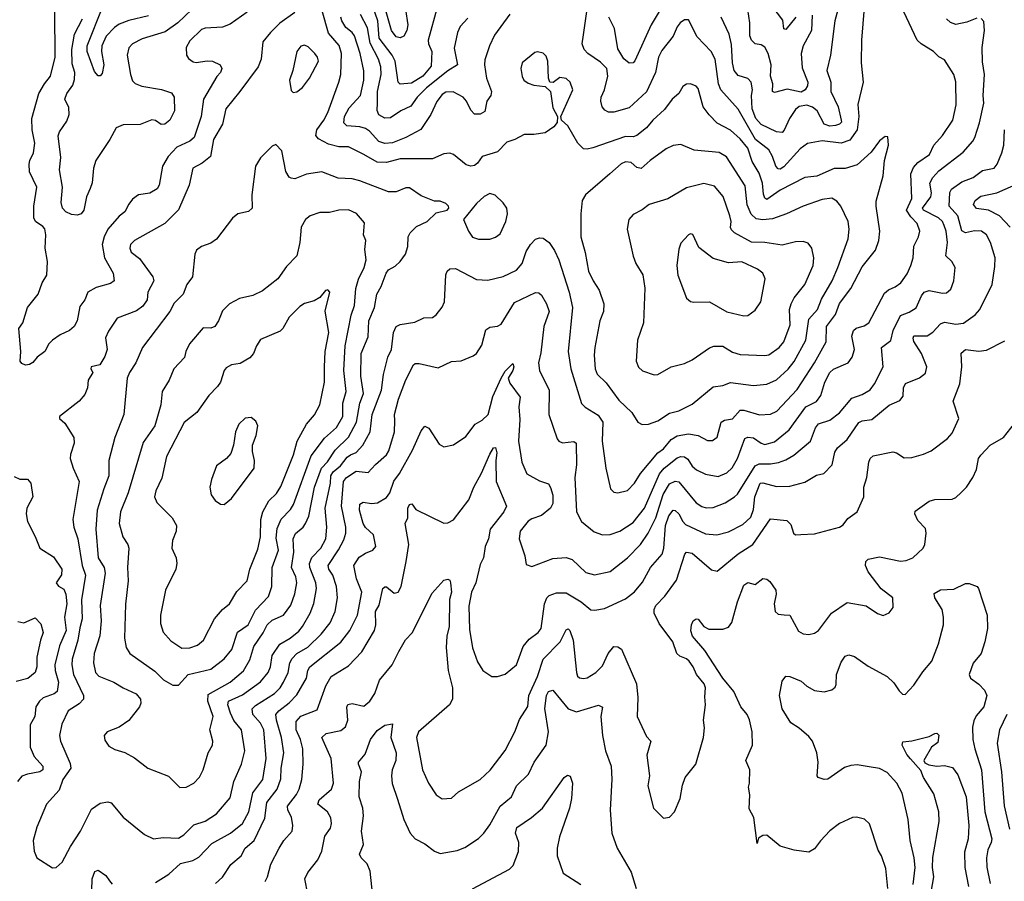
# Model space of a CAD drawing. Extents: x 1839239 to 1929705, y 762242 to 910352.
# Tile 78 of 256: x 1876074 to 1881228, y 795942 to 800451. Entities that reach past the tile are written whole.
import ezdxf

# ---------------------------------------------------------------- set-up
doc = ezdxf.new("R2010")
doc.units = 0

msp = doc.modelspace()

# ---------------------------------------------------------------- linework, layer by layer
at = {"layer": '0CON10XD'}
for points in [[(1878258.9, 800515), (1878212.5, 800345), (1878214.6, 800325), (1878231.8, 800285), (1878228, 800208), (1878184.8, 800155), (1878125, 800119.1), (1878065, 800114.4), (1878055, 800124), (1878039.8, 800235), (1878024.3, 800265), (1877956.5, 800355), (1877948.2, 800445), (1877918.9, 800531.1)], [(1877265, 800490.2), (1877175, 800427.5), (1877135, 800412.9), (1877045, 800407.5), (1877025, 800400.8), (1876965, 800341.2), (1876946.1, 800305), (1876946.4, 800265), (1876958.2, 800248.2), (1876981.6, 800231.6), (1876997.6, 800227.6), (1877055, 800235.9), (1877083.4, 800233.4), (1877124.3, 800215), (1877132.7, 800195), (1877125.4, 800175), (1877106.8, 800153.2), (1877036.9, 800035), (1877024, 799945), (1876987.5, 799835), (1876964.4, 799815.6), (1876896.1, 799783.9), (1876851.3, 799735), (1876822, 799685), (1876804.4, 799585), (1876793.7, 799566.3), (1876755, 799543.3), (1876696.1, 799533.9), (1876665, 799511.2), (1876644.5, 799485.5), (1876625, 799446), (1876595, 799422.5), (1876534.7, 799355.3), (1876515.4, 799315), (1876505.7, 799275), (1876517.6, 799205), (1876563.5, 799125), (1876568.6, 799085), (1876550, 799070), (1876475, 799050), (1876431.2, 799025), (1876415.8, 798985), (1876388.8, 798951.2), (1876375.5, 798875), (1876358.6, 798845), (1876335, 798824.4), (1876285, 798801.4), (1876245, 798774.3), (1876227.1, 798755), (1876205.5, 798714.5), (1876166, 798685), (1876143, 798657), (1876125, 798646), (1876105, 798644.2), (1876085, 798652.5), (1876076, 798665), (1876080, 798715), (1876070, 798835), (1876090, 798865), (1876114.7, 798945.3), (1876170.8, 799015), (1876190.9, 799075), (1876216.1, 799115), (1876220.3, 799185), (1876206.6, 799255), (1876210.9, 799325), (1876205, 799356), (1876195, 799369.4), (1876156.9, 799395), (1876147.7, 799415), (1876148.6, 799475), (1876163.1, 799575), (1876126.1, 799655), (1876123.1, 799695), (1876126.4, 799715), (1876146.7, 799755), (1876153.6, 799805), (1876138.6, 799875), (1876138.4, 799935), (1876175, 800064.2), (1876203.8, 800115), (1876235.5, 800155), (1876259.1, 800255), (1876257.1, 800495)], [(1877515, 800489.2), (1877435, 800432.7), (1877387.1, 800385), (1877347.5, 800335), (1877337.5, 800245), (1877321.9, 800205), (1877226.5, 800075), (1877153.8, 799985), (1877135.8, 799904.2), (1877088.6, 799825), (1877072.5, 799735), (1877028.9, 799701.1), (1876980.8, 799675), (1876960.7, 799585), (1876905, 799455.6), (1876834.3, 799385), (1876675, 799295.5), (1876654.7, 799275.3), (1876650.4, 799255), (1876656.9, 799235), (1876701.9, 799201.9), (1876771.5, 799105), (1876775.5, 799085), (1876744.6, 799025), (1876740.9, 798985), (1876718.5, 798951.5), (1876685, 798927.3), (1876585, 798890), (1876538.3, 798821.7), (1876523.9, 798786.1), (1876531.9, 798725), (1876520.5, 798689.5), (1876494.1, 798645.9), (1876447.5, 798635), (1876445.7, 798625), (1876457.1, 798605), (1876432.9, 798565), (1876429.4, 798525), (1876415, 798490), (1876386.2, 798455), (1876282.5, 798375), (1876282.5, 798365), (1876310.5, 798340.5), (1876357.5, 798265), (1876360, 798235), (1876339.4, 798175), (1876338.9, 798155), (1876353.1, 798105), (1876385.5, 798035), (1876352.5, 797835), (1876358, 797795), (1876378.4, 797735), (1876400.2, 797595), (1876417.8, 797545), (1876397.4, 797415), (1876401.2, 797315), (1876389.3, 797269.3), (1876378.5, 797205), (1876348.8, 797105), (1876346.3, 797075), (1876355.2, 797025.2), (1876407.9, 796915), (1876408.2, 796895), (1876385, 796871.2), (1876327.5, 796835), (1876294.7, 796765.3), (1876282.3, 796705), (1876286.8, 796675), (1876338.1, 796558.1), (1876341.5, 796535), (1876300, 796475), (1876280.4, 796419.6), (1876215, 796346.2), (1876164.5, 796225), (1876144.3, 796155), (1876149.7, 796099.7), (1876163.8, 796065), (1876245, 796013.3)], [(1876245, 796013.3), (1876265, 796013.8), (1876297, 796043), (1876339.2, 796125), (1876391.9, 796205), (1876449.9, 796320.1), (1876495, 796351.5), (1876535, 796358.1), (1876552.2, 796352.2), (1876615, 796278), (1876727, 796187), (1876774.2, 796164.2), (1876825, 796171.1), (1876905, 796168.5), (1876934, 796186), (1876985, 796237.5), (1877045, 796257.1), (1877104.5, 796295), (1877175, 796378.8), (1877195.4, 796464.6), (1877234.4, 796555), (1877252.5, 796625), (1877234.7, 796735), (1877194.4, 796784.4), (1877177.3, 796822.7), (1877163.2, 796865), (1877167.1, 796885), (1877241.2, 796918.8), (1877334.4, 796985.6), (1877375.3, 797035), (1877387.5, 797065), (1877396.4, 797123.6), (1877435, 797183.6), (1877490.4, 797215), (1877535, 797252), (1877554.8, 797275.2), (1877594.1, 797345), (1877613.8, 797396.2), (1877628.1, 797475), (1877624.2, 797505), (1877592.3, 797585), (1877591.6, 797605), (1877602.9, 797637.1), (1877651.2, 797685), (1877676.1, 797735), (1877681.9, 797795), (1877672.5, 797895), (1877700.5, 798025), (1877702.3, 798065), (1877714.3, 798085), (1877753.7, 798116.3), (1877788, 798162), (1877806, 798174), (1877835, 798186), (1877870.9, 798225), (1877909.4, 798295), (1877920, 798385), (1877967.6, 798512.4), (1877977.9, 798595), (1878001.5, 798685), (1878021.2, 798725), (1878030, 798815), (1878044.7, 798845.3), (1878065, 798856.4), (1878142.2, 798867.8), (1878189.7, 798890.3), (1878235, 798892.5), (1878255, 798906), (1878285, 798946), (1878298.2, 798975), (1878304.5, 799115.5), (1878312, 799135), (1878325, 799148), (1878355, 799150), (1878465, 799092.2), (1878525, 799088.1), (1878605, 799107.3), (1878675, 799141.1), (1878703.6, 799175), (1878725, 799237.5), (1878747.3, 799275), (1878775, 799303.1), (1878795, 799310), (1878815, 799308.6), (1878845, 799285.8), (1878873.4, 799243.4), (1878895.9, 799195), (1878950, 799025), (1878967.5, 798945), (1878944.6, 798715), (1878958.7, 798625), (1879015, 798442.9), (1879033.6, 798423.6), (1879102, 798382), (1879126.7, 798345), (1879122.7, 798245), (1879142.5, 798105), (1879167, 797997), (1879185, 797978.6), (1879205, 797974.4), (1879255, 797988.2), (1879292.1, 798025), (1879323.6, 798076.4), (1879415, 798184.6), (1879445, 798205.9), (1879485, 798254.6), (1879515, 798272.8), (1879575, 798284.7), (1879625, 798275.4), (1879675, 798249.5), (1879700.5, 798249.5), (1879725, 798266), (1879746.7, 798345), (1879763.8, 798355), (1879805, 798363.1), (1879845, 798407.1), (1879865, 798408.2), (1879946.9, 798383.1), (1880005, 798386.2), (1880037.9, 798402.1), (1880143.5, 798516.5), (1880235.2, 798654.8), (1880295.8, 798765), (1880297.8, 798845), (1880345, 798907.9), (1880365, 798965.6), (1880425, 799044.3), (1880485, 799157.5), (1880554.5, 799245), (1880570.8, 799295), (1880576.9, 799345), (1880556.7, 799475), (1880557.7, 799502.3), (1880594.2, 799635), (1880600.8, 799715), (1880622.5, 799795), (1880618.3, 799838.3), (1880605, 799840), (1880575, 799816.7), (1880531.7, 799758.3), (1880457.6, 799692.4), (1880395, 799671.8), (1880338, 799672), (1880247.2, 799632.8), (1880185, 799624.7), (1880055, 799558.6), (1879985, 799510), (1879975, 799518.1), (1879967.5, 799537.5), (1879963.4, 799595), (1879945, 799648.6), (1879909, 799709), (1879885, 799778.2), (1879845, 799828), (1879795, 799872.9), (1879725, 799910), (1879682.8, 799952.8), (1879651.8, 799995), (1879625, 800091.2), (1879615, 800103.8), (1879585, 800116.2), (1879565, 800114), (1879545, 800102.5), (1879524.2, 800065), (1879489.4, 800035), (1879448.9, 799981.1), (1879387.8, 799925), (1879354.5, 799885), (1879304.4, 799845.6), (1879285, 799837.9), (1879245, 799840.4), (1879075, 799780), (1879045, 799773.1), (1879025, 799775.7), (1878995, 799805.8), (1878943.3, 799895), (1878910, 799925), (1878907.5, 799945), (1878968.9, 800085), (1878955, 800123.8), (1878935, 800143.8), (1878901.7, 800148.3), (1878867, 800123), (1878850, 800125), (1878842.5, 800145), (1878838.8, 800235), (1878830.7, 800260.7), (1878815, 800276.7), (1878785, 800283.8), (1878770.9, 800279.1), (1878704.1, 800225.9), (1878696.7, 800195), (1878703.9, 800153.9), (1878713.3, 800135), (1878735, 800118.8), (1878765, 800108.8), (1878825, 800102.5), (1878852.5, 800075), (1878865, 799990), (1878890, 799945), (1878887, 799913), (1878869.5, 799890.5), (1878825, 799858.8), (1878765, 799850), (1878715, 799851.2), (1878665.5, 799824.5), (1878625, 799810.6), (1878575, 799760), (1878495, 799735.6), (1878470.4, 799699.6), (1878455, 799688.1), (1878435, 799684.4), (1878410.9, 799690.9), (1878345.4, 799745.4), (1878325, 799753.3), (1878295, 799749.4), (1878235, 799723.8), (1878065, 799723.4), (1877995, 799703.4), (1877945, 799705.3), (1877875, 799745.4), (1877795, 799785.5), (1877743.8, 799786.2), (1877690.5, 799800.5), (1877637.8, 799827.8), (1877624.5, 799845), (1877628.9, 799875), (1877666.2, 799925), (1877687, 799965), (1877744.7, 800125), (1877755.3, 800165), (1877759.3, 800275), (1877746.2, 800316.2), (1877691.4, 800381.4), (1877656.8, 800496.8)], [(1876975, 800503.8), (1876901.9, 800435), (1876835, 800387.3), (1876715, 800350.4), (1876664.7, 800325.3), (1876645.5, 800304.5), (1876636.5, 800265), (1876654, 800164), (1876665, 800131.4), (1876678.2, 800118.2), (1876713.5, 800103.5), (1876816.7, 800086.7), (1876868.2, 800068.2), (1876882.5, 800045), (1876884.4, 799975), (1876860, 799925), (1876834.3, 799904.3), (1876815, 799902.5), (1876785, 799924.3), (1876765, 799926.7), (1876705, 799902.5), (1876615, 799901.6), (1876579.1, 799885), (1876545.9, 799824.1), (1876472.1, 799715), (1876460, 799675), (1876453.1, 799596.9), (1876442.3, 799567.7), (1876423.6, 799525), (1876409.6, 799455), (1876395, 799435.5), (1876375, 799428.6), (1876345, 799431.8), (1876315.8, 799445.8), (1876298.8, 799465), (1876290.4, 799495), (1876298.4, 799575), (1876281.8, 799665), (1876289.1, 799730.9), (1876276.2, 799843.8), (1876282.5, 799865), (1876320.2, 799919.7), (1876332.8, 799955), (1876331.9, 799991.9), (1876310, 800035), (1876320, 800065), (1876351.9, 800108.1), (1876361, 800139), (1876363.3, 800175), (1876349.5, 800219.5), (1876346.5, 800295), (1876361.1, 800375), (1876402.1, 800455)], [(1876748.9, 800471.1), (1876645, 800446.7), (1876595, 800427.4), (1876570.3, 800409.7), (1876527.5, 800365), (1876504.8, 800315), (1876502.6, 800285), (1876515.3, 800215), (1876505, 800170), (1876495, 800157.5), (1876485, 800157.5), (1876465, 800180), (1876428, 800285), (1876427.7, 800315), (1876509.8, 800520.2)], [(1876785, 795936.5), (1876855, 795980), (1876915.6, 796035), (1876979.6, 796050.4), (1877011.5, 796068.5), (1877079.3, 796140.8), (1877177.5, 796195), (1877241.2, 796245), (1877273.9, 796305), (1877294.4, 796405), (1877347.1, 796475), (1877364, 796585), (1877351.5, 796735), (1877335, 796770.4), (1877295.2, 796815), (1877291.1, 796845), (1877308.1, 796861.9), (1877408, 796925), (1877437.8, 796955), (1877455.8, 796984.2), (1877480, 797035), (1877487.9, 797085), (1877501.2, 797108.8), (1877525, 797133.6), (1877582.2, 797167.8), (1877652.3, 797235), (1877700, 797295), (1877725.2, 797354.8), (1877737.6, 797425), (1877732.3, 797485), (1877712.4, 797545), (1877692.3, 797575), (1877688.8, 797595), (1877743.4, 797676.6), (1877771, 797729), (1877781.9, 797765), (1877781.3, 797795), (1877757.9, 797905), (1877768.3, 798035), (1877785, 798054.8), (1877835, 798089.4), (1877897.9, 798082.1), (1877935.9, 798124.1), (1877995, 798173.6), (1878006.6, 798195), (1878035.8, 798295), (1878037.7, 798352.3), (1878036.6, 798385), (1878056.9, 798465), (1878095, 798566.9), (1878135.6, 798645), (1878145, 798651.8), (1878165, 798652), (1878265, 798629.4), (1878335, 798661.9), (1878385, 798665.6), (1878448.3, 798691.7), (1878465.6, 798704.4), (1878492.4, 798747.6), (1878515, 798827.5), (1878535, 798841.4), (1878575, 798846.9), (1878595, 798857.1), (1878665, 798970.6), (1878775, 799024.2), (1878791.7, 799021.7), (1878805, 799010), (1878831.8, 798965), (1878845.4, 798925), (1878817.5, 798845), (1878802.6, 798707.4), (1878789.6, 798655), (1878794.6, 798615), (1878845, 798512.5), (1878844.3, 798385), (1878887.6, 798257.6), (1878896.2, 798245), (1878915, 798236.9), (1878974.4, 798244.4), (1878986.5, 798235), (1878988, 798122), (1878979.3, 798055), (1878988.9, 797875), (1879014.2, 797825), (1879081.7, 797771.7), (1879125, 797755.6), (1879165, 797757.8), (1879215, 797775.4), (1879285, 797820.4), (1879344.3, 797895), (1879423.1, 798075), (1879447.1, 798105), (1879515, 798159.2), (1879535, 798165.3), (1879555, 798163.2), (1879571.7, 798151.7), (1879595, 798114.5), (1879616.9, 798095), (1879665, 798072.5), (1879730.9, 798060.9), (1879775, 798079.5), (1879804.1, 798105.9), (1879832.5, 798155), (1879870, 798260), (1879885, 798266.6), (1879915, 798263.1), (1879955, 798235.4), (1879975, 798228.7), (1880025, 798242.2), (1880101.8, 798305), (1880189.3, 798425), (1880245, 798453.5), (1880268.6, 798485), (1880288.4, 798555), (1880315, 798604.5), (1880335, 798623.1), (1880410.8, 798655), (1880432.2, 798685), (1880444.5, 798725), (1880429.6, 798795), (1880438.2, 798825), (1880452.4, 798837.6), (1880495, 798848.4), (1880518.5, 798865), (1880600.5, 799019.5), (1880622, 799038), (1880657.6, 799052.4), (1880687.1, 799075), (1880719.1, 799120.9), (1880738.8, 799165), (1880750.9, 799205), (1880753.9, 799266.1), (1880780, 799315), (1880786.2, 799345), (1880772.1, 799385), (1880738.8, 799418.8), (1880716.4, 799455), (1880743.6, 799515), (1880738.6, 799645), (1880753, 799677), (1880775.3, 799704.7), (1880837.3, 799745), (1880860, 799795), (1880905.3, 799844.7), (1880958.8, 799925), (1880976.9, 800005), (1880975.4, 800125.4), (1880965, 800163.8), (1880915, 800240.8), (1880885, 800256.4), (1880858.5, 800285), (1880792.9, 800325), (1880772.2, 800345), (1880703.1, 800493.1)], [(1878419.9, 800460.1), (1878379.1, 800415), (1878366.6, 800385), (1878348.3, 800301.7), (1878365.3, 800214.7), (1878315, 800184.3), (1878204.3, 800095), (1878154.5, 800045.5), (1878121.4, 799998.6), (1878070, 799975), (1878015, 799938.2), (1877985, 799936.5), (1877954.1, 799954.1), (1877946.1, 799976.1), (1877946.8, 800016.8), (1877947.7, 800075), (1877967, 800165), (1877964.4, 800205), (1877952.9, 800245), (1877909, 800329), (1877895, 800409.5), (1877857.8, 800477.8)], [(1878639.9, 800480.1), (1878560.2, 800369.8), (1878532.9, 800315), (1878508.9, 800241.1), (1878507.1, 800215), (1878517.3, 800145), (1878544.5, 800075), (1878540.6, 800055), (1878519.1, 800025), (1878509.3, 799970.7), (1878485, 799956.7), (1878455, 799956.9), (1878435, 799978.1), (1878412.3, 800025), (1878395, 800045.5), (1878344, 800074), (1878305, 800072.7), (1878285, 800060.4), (1878256.9, 800023.1), (1878226.7, 799955), (1878173.4, 799876.6), (1878095, 799834.1), (1878025, 799806.6), (1877985, 799803.8), (1877953.9, 799813.9)], [(1878094.4, 800505), (1878105.7, 800424.3), (1878100, 800395), (1878085, 800364.3), (1878065, 800356.5), (1878045, 800361.8), (1878020.3, 800395), (1877989.7, 800505)], [(1880493.9, 800515), (1880480.9, 800345), (1880479.5, 800225), (1880488.8, 800125), (1880461.9, 800008.1), (1880467.7, 799945), (1880458.4, 799875), (1880419.7, 799820.3), (1880375, 799805.9), (1880275, 799816.7), (1880197.4, 799802.6), (1880160, 799775), (1880075, 799680.7), (1880055, 799669.4), (1880045, 799671.6), (1880033, 799685), (1880015.2, 799735), (1879995, 799769.6), (1879926.7, 799825), (1879835, 799982.3), (1879744.1, 800084.1), (1879732.7, 800115), (1879715.3, 800245), (1879693.9, 800285), (1879620.9, 800360.9), (1879575, 800451.4), (1879555, 800451.1), (1879530.8, 800435), (1879515, 800413.8), (1879494.5, 800365), (1879435, 800290), (1879417.8, 800255), (1879401.9, 800175), (1879355, 800073.8), (1879265, 799989.4), (1879185, 799966.5), (1879157.2, 799967.2), (1879137.6, 799977.6), (1879123.3, 799995), (1879116.4, 800025), (1879117.7, 800045), (1879135.7, 800084.3), (1879153.4, 800155), (1879147.8, 800195), (1879115, 800229.2), (1879048.1, 800275), (1879028.5, 800295), (1879017.9, 800325), (1879025, 800372.5), (1879043.6, 800495)], [(1879421.7, 800495), (1879380.2, 800425), (1879295, 800236), (1879285, 800225.8), (1879265, 800224.2), (1879237.2, 800247.2), (1879205, 800298.8), (1879188.2, 800405), (1879157.5, 800465)], [(1880356.8, 800503.2), (1880341.8, 800445), (1880319.2, 800265), (1880299.6, 800185), (1880320.8, 800125), (1880319.7, 800075), (1880358.9, 799995), (1880374.4, 799925), (1880375.4, 799915), (1880365.8, 799905), (1880345, 799897.9), (1880315, 799894.1), (1880285, 799903.8), (1880248.2, 799975), (1880225, 799993.1), (1880195, 800003.5), (1880155, 799997.1), (1880135, 799981.8), (1880103.3, 799935), (1880076.4, 799873.6), (1880065, 799860.5), (1880035, 799864.2), (1879955, 799902.9), (1879927.6, 799935), (1879907.9, 799985), (1879905.8, 800055), (1879910.8, 800085), (1879903.7, 800123.7), (1879885, 800143.6), (1879835, 800160), (1879814.7, 800184.7), (1879804.8, 800225), (1879800.7, 800320.7), (1879788, 800375), (1879745.3, 800465.3)], [(1880222.1, 800475), (1880218.8, 800395), (1880176, 800315), (1880164.6, 800275), (1880169.9, 800199.9), (1880199.7, 800125), (1880197.9, 800105), (1880186, 800084), (1880165, 800072.2), (1880092, 800088), (1880025, 800070), (1880015.6, 800075.6), (1880015.9, 800115), (1880005.2, 800155.3), (1880007.7, 800215), (1879992.5, 800275), (1879975, 800308.1), (1879955, 800320), (1879925, 800325.6), (1879904.2, 800344.2), (1879896.6, 800366.6), (1879896.5, 800435), (1879885.4, 800505)], [(1880136.3, 800465), (1880085, 800399.2), (1880075, 800403.3), (1880068.3, 800448.3), (1880012.4, 800522.4)], [(1877953.9, 799813.9), (1877905, 799867.8), (1877885, 799881.8), (1877855, 799890.8), (1877786, 799896), (1877771.7, 799911.7), (1877774.3, 799945), (1877799.2, 799990.8), (1877858.8, 800055), (1877875.3, 800135.3), (1877875.8, 800184.2), (1877857, 800275), (1877826.6, 800366.6), (1877815, 800383.4), (1877780.5, 800410.5), (1877761.1, 800445), (1877755.2, 800465.2)], [(1878865, 797962.5), (1878865, 797920), (1878853.3, 797895), (1878805, 797856), (1878755, 797840), (1878735, 797827.5), (1878693.1, 797775), (1878688.1, 797735), (1878718, 797645), (1878725, 797600), (1878755, 797590), (1878865, 797631.1), (1878935, 797636.2), (1878965.8, 797625.8), (1879038.1, 797558.1), (1879083.4, 797546.6), (1879165, 797563.5), (1879255.5, 797635), (1879324.4, 797705.6), (1879364.2, 797765), (1879403.3, 797845), (1879443.2, 797966.8), (1879475, 798022.2), (1879505, 798036.9), (1879525, 798033.5), (1879615, 797923.6), (1879644.2, 797904.2), (1879666.9, 797896.9), (1879705, 797898.5), (1879766.6, 797923.4), (1879815.2, 797954.8), (1879831, 797969), (1879925, 798117.1), (1879945, 798126.6), (1880005, 798127.1), (1880045.7, 798134.3), (1880085, 798147.3), (1880127.4, 798172.6), (1880214.3, 798245.7), (1880240.8, 798315), (1880255, 798335.5), (1880315, 798355.5), (1880365, 798394.5), (1880430, 798470), (1880485, 798489.6), (1880525.8, 798514.2), (1880549.2, 798545), (1880594, 798635), (1880585.5, 798735), (1880635, 798773.1), (1880646.5, 798825), (1880685, 798903.2), (1880729.9, 798920.1), (1880766.8, 798943.2), (1880795, 799006.7), (1880809.4, 799025), (1880835, 799033.8), (1880905, 799020.5), (1880925, 799021.9), (1880948.1, 799041.9), (1880964.5, 799085), (1880970.6, 799155), (1880954.4, 799185), (1880921.8, 799215), (1880931.6, 799285), (1880924.2, 799345), (1880914.3, 799374.3), (1880904.7, 799395), (1880884.7, 799415), (1880805, 799454.8), (1880800, 799465), (1880844.2, 799525), (1880846.7, 799545), (1880837.7, 799595), (1880854.8, 799625.2), (1880885, 799660), (1881012.8, 799757.2), (1881063.1, 799815), (1881073.4, 799835), (1881098.5, 799911.5), (1881121.4, 800015), (1881118, 800055), (1881124.6, 800165), (1881115, 800230), (1881113.2, 800305), (1881125.4, 800395.4), (1881121.2, 800441.2), (1881106.8, 800456.8)], [(1881085, 800458.6), (1881031.9, 800438.1), (1880975, 800426.7), (1880946.4, 800436.4), (1880925.5, 800455)], [(1877505, 800070), (1877525, 800073.3), (1877555, 800096), (1877591.5, 800145), (1877637.8, 800235), (1877632.9, 800255), (1877618.6, 800275), (1877585, 800310), (1877565, 800318.5), (1877545, 800311.9), (1877525.5, 800285), (1877504.5, 800185.5), (1877486, 800135), (1877495, 800080), (1877505, 800070)], [(1877497.3, 796277.3), (1877478.2, 796315), (1877475.3, 796335), (1877523.6, 796396.4), (1877537.3, 796425), (1877550.7, 796475), (1877557.3, 796555), (1877556, 796635), (1877544.1, 796685), (1877521.3, 796735), (1877521.2, 796778.8), (1877545, 796807.1), (1877630.5, 796839.5), (1877676.9, 796965), (1877705, 797014.4), (1877795, 797070), (1877865, 797142.5), (1877931.3, 797255), (1877938.2, 797285), (1877936.4, 797355), (1877955, 797388), (1877974.6, 797475.4), (1877985, 797484), (1877995, 797482.5), (1878035, 797450.8), (1878055, 797456.2), (1878070.6, 797485), (1878097.1, 797615), (1878110.7, 797705), (1878092, 797815), (1878105.8, 797845), (1878105.6, 797895), (1878115, 797914), (1878127, 797917), (1878147.5, 797887.5), (1878295, 797816.2), (1878315, 797818), (1878345, 797833.1), (1878425, 797938.1), (1878450.7, 798005), (1878491.7, 798078.3), (1878535, 798178.1), (1878555, 798210.8), (1878565, 798213.3), (1878571.5, 798185), (1878566.6, 798145), (1878568.4, 798035), (1878622.2, 797905), (1878608.2, 797875), (1878536.6, 797785), (1878527.5, 797735), (1878510.3, 797695), (1878502.2, 797635), (1878485, 797600), (1878462.4, 797505), (1878439.2, 797455), (1878425, 797382.5), (1878429.5, 797259.5), (1878444.4, 797164.4), (1878471.1, 797091.1), (1878498.8, 797045), (1878545, 797014), (1878575, 797014), (1878615, 797025.7), (1878674.3, 797075), (1878709.1, 797170.9), (1878741.1, 797208.9), (1878788, 797245), (1878804.3, 797265), (1878821.9, 797395), (1878833.2, 797425), (1878845, 797437.8), (1878885, 797451.8), (1878935, 797451.3), (1879014, 797404), (1879063.4, 797363.4), (1879085, 797360.9), (1879135, 797370.3), (1879245, 797420), (1879292.1, 797457.9), (1879335, 797507.8), (1879376.2, 797585), (1879436.8, 797655), (1879446.5, 797685), (1879455.5, 797804.5), (1879472.3, 797855), (1879495, 797884.5), (1879505, 797883.5), (1879524.5, 797865), (1879544.8, 797824.8), (1879559.4, 797809.4), (1879665, 797760), (1879723.9, 797756.1), (1879785, 797771.5), (1879860.4, 797809.6), (1879901.5, 797848.5), (1879915, 797888.8), (1879922.1, 797955), (1879950.6, 798025), (1879965, 798028.4), (1880035, 798008.7), (1880105, 798009.6), (1880185, 798031.8), (1880245, 798068.1), (1880284.3, 798075.7), (1880327.5, 798122.5), (1880341.5, 798188.5), (1880355, 798211.4), (1880405, 798254.5), (1880467.4, 798342.6), (1880485, 798352.3), (1880535, 798358.2), (1880625, 798434.5), (1880681.7, 798458.3), (1880698.6, 798481.4), (1880701.1, 798525), (1880712, 798548), (1880785, 798576.5), (1880815, 798600.8), (1880823.3, 798635), (1880794.8, 798705), (1880755, 798767.1), (1880750.4, 798785), (1880754, 798796), (1880825, 798796.4), (1880854.7, 798815.3), (1880895, 798859.1), (1880915, 798868.8), (1880975, 798858.7), (1881015, 798862.7), (1881075, 798907.1), (1881099.4, 798935), (1881164.4, 799065), (1881179.5, 799160.5), (1881180, 799205), (1881156.2, 799285), (1881135.8, 799325.8), (1881108.8, 799345), (1881073.1, 799346.9), (1881025, 799335.3), (1881006.5, 799346.5), (1880984.8, 799425), (1880939.3, 799475), (1880943.3, 799546.7), (1880951.1, 799565), (1881006.8, 799603.2), (1881065.6, 799625), (1881115, 799661.5), (1881175, 799674.5), (1881191.2, 799695), (1881215.5, 799755), (1881225.4, 799795), (1881229.6, 799875)], [(1876913, 796433), (1876945, 796434.3), (1876985, 796455.8), (1877015, 796488), (1877034.6, 796525.4), (1877060.9, 796615), (1877083.3, 796655), (1877084.4, 796675), (1877070, 796735), (1877086.2, 796805), (1877058.2, 796885), (1877060, 796920), (1877175.5, 796984.5), (1877245.8, 797044.2), (1877279, 797101), (1877298.9, 797171.1), (1877348.1, 797241.9), (1877369.7, 797285), (1877395, 797309.2), (1877455, 797334.5), (1877492.6, 797387.4), (1877513.8, 797446.2), (1877524.2, 797505), (1877519.8, 797535), (1877496.5, 797585), (1877509.6, 797665), (1877505.9, 797735), (1877517.2, 797762.8), (1877557.8, 797795), (1877570.8, 797815), (1877586.8, 797853.2), (1877617, 798005), (1877654.8, 798105), (1877685, 798136.8), (1877725, 798198.1), (1877795, 798266.7), (1877837.8, 798345), (1877853.8, 798443.8), (1877873.2, 798495), (1877859.8, 798585), (1877861.9, 798705), (1877898.6, 798791.4), (1877902.3, 798875), (1877931.9, 798945), (1877943.4, 799015), (1877966, 799055), (1877992.5, 799125), (1878005, 799141.9), (1878039.1, 799160.9), (1878065.8, 799185), (1878094.4, 799225), (1878106.4, 799265), (1878107.5, 799315), (1878118.1, 799335), (1878150.8, 799369.2), (1878206.7, 799395), (1878255, 799440), (1878312.5, 799455), (1878320, 799465), (1878318.8, 799475), (1878305, 799490), (1878275, 799502), (1878245, 799501.2), (1878175, 799529.4), (1878115, 799571.4), (1878095, 799571.9), (1878045, 799550.9), (1878005, 799551.2), (1877855, 799608.4), (1877815, 799618.7), (1877741.2, 799621.2), (1877655, 799655.6), (1877575, 799643.1), (1877515, 799619.2), (1877495, 799621.2), (1877485, 799627.5), (1877467.7, 799657.7), (1877446.2, 799765), (1877415, 799798.8), (1877395, 799788.8), (1877335, 799728.8), (1877309.2, 799685), (1877288.6, 799535), (1877291.2, 799465), (1877271.7, 799448.3), (1877215.5, 799434.5), (1877187.6, 799412.4), (1877105, 799303.1), (1877075, 799282.5), (1877025.5, 799264.5), (1877000, 799245), (1876991.4, 799225), (1876977.8, 799105), (1876949.2, 799065), (1876930.5, 799015), (1876882.3, 798967.7), (1876860.4, 798925), (1876717.5, 798735), (1876682.2, 798655), (1876648.2, 798605), (1876637.3, 798575), (1876618.8, 798385), (1876572.3, 798265), (1876541.5, 798145), (1876540.9, 798065), (1876514.3, 797995.7), (1876478.9, 797885), (1876473, 797785), (1876485.3, 797635), (1876516.8, 797585), (1876520.6, 797555), (1876495.8, 797385), (1876500.6, 797305), (1876492.7, 797227.3), (1876463.4, 797135), (1876460, 797085), (1876471.5, 797035), (1876488.1, 797015), (1876567.5, 796985), (1876615, 796954.5), (1876683.4, 796923.4), (1876705.8, 796895), (1876707.5, 796875), (1876700.8, 796855), (1876646.1, 796783.9), (1876595, 796749.4), (1876532.5, 796725), (1876516.7, 796705), (1876520.5, 796680.5), (1876540, 796650), (1876571.7, 796631.7), (1876625, 796616.5), (1876675, 796588.6), (1876745, 796534.3), (1876853.1, 796493.1), (1876913, 796433)], [(1879332.4, 798332.4), (1879365, 798334.4), (1879415, 798351.5), (1879475, 798392.7), (1879525, 798404.3), (1879595, 798440), (1879705, 798529.5), (1879755, 798537.5), (1879795, 798552.9), (1879915, 798537.1), (1879985, 798544.6), (1880035, 798566), (1880097.4, 798622.6), (1880128.3, 798661.7), (1880189.2, 798775), (1880205.2, 798884.8), (1880250.2, 798935), (1880270.9, 798989.1), (1880326.8, 799085), (1880356.9, 799155), (1880411.8, 799305), (1880416.7, 799355), (1880410.4, 799395), (1880372.2, 799475), (1880351.5, 799501.5), (1880325, 799517.5), (1880275, 799509.6), (1880175, 799476.1), (1880088, 799435), (1880015, 799410), (1879965, 799403.4), (1879928.7, 799408.7), (1879903.8, 799433.8), (1879882.6, 799482.6), (1879872.2, 799582.2), (1879773.5, 799733.5), (1879735, 799756.2), (1879605, 799769.1), (1879535, 799798.6), (1879495, 799793.3), (1879457.5, 799775), (1879374.4, 799715), (1879327.8, 799672.2), (1879305, 799678.1), (1879274.5, 799704.5), (1879245, 799707.8), (1879222.4, 799697.6), (1879162.7, 799645), (1879035.3, 799534.7), (1879019.1, 799505), (1879011.8, 799435), (1879010.8, 799315), (1879033.8, 799233.8), (1879052.3, 799135), (1879075.5, 799085), (1879108.1, 799035), (1879132.5, 798965), (1879129.5, 798925), (1879110.8, 798875), (1879085.4, 798735), (1879081.8, 798695), (1879086.7, 798625), (1879096.9, 798596.9), (1879145, 798550.6), (1879210.9, 798460.8), (1879277.8, 798395), (1879310, 798345), (1879332.4, 798332.4)], [(1879395, 798592.5), (1879415, 798594.4), (1879485, 798634.2), (1879555, 798652.9), (1879595, 798671.9), (1879685.4, 798734.6), (1879706.9, 798743.1), (1879755, 798742.9), (1879805, 798711.5), (1879845, 798699.6), (1879975, 798693.5), (1879995, 798696.7), (1880050, 798735), (1880075, 798766), (1880107.6, 798855), (1880104.7, 798935), (1880113.4, 798965), (1880128.9, 798995), (1880183.8, 799065), (1880228.2, 799165), (1880231.5, 799205), (1880220.8, 799255), (1880201.1, 799281.1), (1880175, 799291.1), (1880135, 799289.6), (1880065, 799270.8), (1879975, 799284.7), (1879905, 799287.2), (1879816.7, 799336.7), (1879800.7, 799350.7), (1879795.6, 799364.4), (1879797.9, 799395), (1879791.5, 799425), (1879756.7, 799526.7), (1879710.8, 799580.8), (1879655, 799593.6), (1879565, 799570.9), (1879466.2, 799513.8), (1879370, 799485), (1879333.2, 799456.8), (1879285, 799431.2), (1879262, 799405), (1879254.2, 799354.2), (1879285.9, 799214.1), (1879300, 799175), (1879335.4, 799115.4), (1879346.9, 799046.9), (1879339.5, 798865), (1879308.1, 798775), (1879300.6, 798665), (1879313.4, 798633.4), (1879335, 798614.2), (1879395, 798592.5)], [(1881259.1, 799365), (1881203.8, 799425), (1881145.2, 799455.2), (1881082.6, 799462.6), (1881067.3, 799485), (1881076.5, 799505), (1881105, 799527.6), (1881190, 799545), (1881305, 799595.3)], [(1878535, 799303.3), (1878565, 799313.3), (1878589.1, 799330.9), (1878618.2, 799395), (1878628.1, 799435), (1878624.3, 799464.3), (1878605, 799492), (1878563.6, 799533.6), (1878535, 799541.8), (1878505, 799526.4), (1878465, 799489.4), (1878396.7, 799405), (1878423.3, 799345), (1878445, 799313.3), (1878475, 799303.5), (1878535, 799303.3)], [(1876905, 796968.6), (1876956.3, 797023.7), (1877075, 797052.2), (1877144.3, 797105.7), (1877184.3, 797155.7), (1877214.3, 797245.7), (1877270, 797285), (1877309, 797361), (1877376.7, 797433.3), (1877393.3, 797485), (1877395.3, 797585), (1877428.4, 797675), (1877417.2, 797737.2), (1877421, 797789), (1877442.9, 797837.1), (1877491.5, 797888.5), (1877507.3, 797915), (1877600.3, 798169.7), (1877668.8, 798261.2), (1877733.3, 798316.7), (1877765.2, 798375), (1877765.7, 798444.3), (1877783.8, 798505), (1877771.1, 798615), (1877778.1, 798745), (1877808.4, 798905), (1877826.6, 798955), (1877833.5, 799045), (1877846.8, 799093.2), (1877876.9, 799155), (1877888.5, 799195), (1877880.9, 799249.1), (1877885.7, 799295), (1877874.4, 799325), (1877878.9, 799388.9), (1877837.3, 799437.3), (1877795, 799456.5), (1877745, 799454.5), (1877695, 799442.2), (1877645, 799441.9), (1877595, 799425.7), (1877570.6, 799405), (1877546.7, 799365), (1877540, 799285), (1877524.3, 799215), (1877471.1, 799158.9), (1877426, 799095), (1877345, 799031.9), (1877295, 799008.1), (1877225, 798992.7), (1877172, 798965), (1877135, 798927.5), (1877114.6, 798875.4), (1877095, 798846), (1877075, 798837.1), (1877035, 798838.8), (1876962.5, 798755), (1876944.5, 798715.5), (1876937.4, 798682.6), (1876880.6, 798625), (1876856, 798564), (1876820, 798505), (1876812.3, 798435), (1876780.8, 798325), (1876721.1, 798238.9), (1876642.7, 797975), (1876600.9, 797875), (1876595.5, 797814.5), (1876613.1, 797745), (1876640, 797705), (1876645.4, 797685.4), (1876638, 797585), (1876642.1, 797515), (1876627.8, 797392.2), (1876622.1, 797215), (1876631.4, 797165), (1876650, 797135), (1876781.8, 797041.8), (1876826.4, 796996.4), (1876875, 796969.5), (1876905, 796968.6)], [(1879865, 798902.2), (1879885, 798902.9), (1879925, 798932), (1879954.2, 798975), (1879975.7, 799095), (1879965, 799124), (1879936, 799145), (1879855, 799183.8), (1879785, 799179.5), (1879705, 799202.2), (1879628.7, 799258.7), (1879597, 799327), (1879585, 799331.2), (1879575, 799326.2), (1879535, 799282.5), (1879525, 799250), (1879514.2, 799165), (1879519.2, 799115), (1879564.2, 798994.2), (1879585, 798976.2), (1879602.3, 798972.3), (1879685, 798974.4), (1879775, 798921.9), (1879865, 798902.2)], [(1876922.6, 797162.6), (1876965, 797163.8), (1877005, 797178.8), (1877036.9, 797205), (1877093.8, 797316.2), (1877136.5, 797365), (1877172.5, 797395), (1877211.3, 797458.7), (1877264.7, 797515), (1877279.6, 797575), (1877320.4, 797679.6), (1877333.8, 797745), (1877336.4, 797835), (1877347.6, 797875), (1877377.5, 797932.5), (1877418.1, 797971.9), (1877441, 798009), (1877506.6, 798173.4), (1877525.9, 798245), (1877576, 798335), (1877616.9, 798383.1), (1877644.8, 798435.2), (1877669.6, 798555), (1877668.8, 798635), (1877672.6, 798715), (1877691.6, 798815), (1877673.6, 798926.4), (1877696.7, 799025), (1877687.7, 799037.7), (1877675, 799033.8), (1877645, 798998), (1877615, 798980.8), (1877565, 798965.5), (1877540.5, 798949.5), (1877484.5, 798895), (1877451.9, 798835), (1877438.3, 798821.7), (1877335, 798777.1), (1877312.9, 798745), (1877298, 798705), (1877278.8, 798681.2), (1877227.9, 798652.1), (1877183.3, 798645), (1877155, 798628.6), (1877144.5, 798615), (1877125.5, 798555), (1877108.7, 798531.3), (1877065, 798484.2), (1877000.6, 798395), (1876935, 798342.5), (1876842.1, 798165), (1876817.8, 798052.2), (1876786.9, 797985), (1876780, 797955), (1876792, 797925), (1876871.4, 797845), (1876894.3, 797805), (1876893.1, 797775), (1876874.4, 797725), (1876870.8, 797685), (1876892.9, 797635), (1876896.7, 797605), (1876891.5, 797575), (1876837.9, 797465), (1876811.4, 797335), (1876811.2, 797291.2), (1876825, 797246.7), (1876865, 797200), (1876922.6, 797162.6)], [(1877582.5, 795875), (1877566.5, 795955), (1877581.9, 795988.1), (1877635.6, 796055), (1877655, 796100), (1877671.7, 796178.3), (1877700.3, 796219.7), (1877707.1, 796245), (1877702.9, 796275), (1877685.6, 796305), (1877635.4, 796345.4), (1877642.1, 796367.9), (1877705.7, 796424.3), (1877716.7, 796455), (1877703.9, 796585), (1877655.6, 796695), (1877678, 796715), (1877755, 796732), (1877779.4, 796750.6), (1877792.4, 796785), (1877786.1, 796853.9), (1877792.6, 796867.4), (1877815, 796872.4), (1877875, 796858.9), (1877907.5, 796885), (1877933.8, 796925), (1877956.9, 796995), (1878024.7, 797075.3), (1878058.4, 797145), (1878093.5, 797206.5), (1878129.5, 797245), (1878230.9, 797449.1), (1878295, 797518), (1878315, 797523.3), (1878325, 797517.5), (1878330, 797505), (1878334.6, 797455), (1878323.4, 797416.6), (1878322.2, 797275), (1878310.7, 797225), (1878306.1, 797165), (1878317.7, 797045), (1878340, 796955), (1878338.9, 796895), (1878324, 796865), (1878161.4, 796725), (1878151.9, 796695), (1878181.9, 796525), (1878214.3, 796455), (1878254, 796395), (1878285, 796374.2), (1878335, 796377.5), (1878370.3, 796409.7), (1878485, 796475.6), (1878536.4, 796523.6), (1878615, 796627.5), (1878666.5, 796725), (1878691.1, 796788.9), (1878733.7, 796856.3), (1878738.5, 796915), (1878785.4, 797014.6), (1878813.5, 797105), (1878902.7, 797195), (1878935, 797258.6), (1878945, 797262.9), (1878954.2, 797255), (1878971.5, 797205), (1878988.6, 797035), (1878994.2, 797015), (1879005, 797006.2), (1879025, 797002.9), (1879045, 797007.5), (1879090.8, 797035), (1879125, 797070), (1879155.4, 797134.6), (1879185, 797171.2), (1879205, 797170), (1879225, 797156.7), (1879303.5, 796975), (1879309.1, 796905), (1879307.1, 796805), (1879355, 796700), (1879377.5, 796675), (1879357.7, 796602.3), (1879370.6, 796495), (1879362.4, 796442.4), (1879391.4, 796325), (1879445, 796272), (1879475, 796278), (1879502.5, 796305), (1879531.5, 796375), (1879543.1, 796445), (1879557.1, 796485), (1879614.2, 796555), (1879654.4, 796695), (1879658.2, 796745), (1879652.9, 796785), (1879663.8, 796865), (1879661.5, 796908.5), (1879664.4, 796954.4), (1879657.1, 796975), (1879617.1, 797025), (1879600, 797065), (1879578.6, 797095), (1879565, 797106.9), (1879529.8, 797119.8), (1879514.6, 797134.6), (1879492.7, 797195), (1879421.5, 797291.5), (1879395.3, 797345), (1879395.3, 797365), (1879404.2, 797385.8), (1879451.9, 797435), (1879511.6, 797518.4), (1879555.6, 797655), (1879565, 797665.5), (1879595, 797659.2), (1879695, 797571.9), (1879725, 797565.7), (1879835, 797656), (1879912.3, 797705), (1880005, 797839.2), (1880089.7, 797829.7), (1880110, 797810), (1880125, 797764), (1880135.7, 797755.7), (1880163.2, 797756.8), (1880235, 797760.6), (1880365, 797795.8), (1880385, 797808), (1880409.8, 797840.2), (1880457.5, 797875), (1880493.1, 797955), (1880492.2, 798005), (1880509.5, 798055), (1880519.2, 798135), (1880526.2, 798155), (1880541.7, 798168.3), (1880645, 798190), (1880664.5, 798184.5), (1880705, 798158.1), (1880745, 798160.5), (1880805, 798176.7), (1880846.2, 798195), (1880930.7, 798259.3), (1880955, 798288), (1880990.5, 798365), (1880960.5, 798455), (1880995.5, 798545), (1881006.5, 798635), (1881003, 798707), (1881025, 798725.5), (1881095, 798717.1), (1881135, 798722.7), (1881231.4, 798771.4)], [(1877099.3, 795930.8), (1877136.3, 795963.7), (1877179, 796031), (1877234.2, 796075.8), (1877253.8, 796116.2), (1877300.9, 796155), (1877357.8, 796272.2), (1877367.6, 796355), (1877422.3, 796425), (1877441.4, 796478.6), (1877442.2, 796535), (1877456.2, 796615), (1877445.2, 796695), (1877417.6, 796785), (1877415.3, 796815), (1877430.7, 796835), (1877485, 796876.9), (1877525, 796917.7), (1877575.2, 797004.8), (1877581.6, 797045), (1877592, 797065), (1877755.9, 797194.1), (1877802.9, 797255), (1877842.4, 797335), (1877865.8, 797455), (1877837.1, 797525), (1877823.8, 797595), (1877851.6, 797638.4), (1877885, 797660), (1877923.3, 797675), (1877938.8, 797695), (1877925.6, 797755), (1877885, 797794.6), (1877872.5, 797815), (1877852.5, 797885), (1877854.7, 797915.3), (1877872.8, 797927.2), (1877915, 797920), (1877947.6, 797922.4), (1877995, 797951.2), (1878011.2, 797975), (1878033.3, 798036.7), (1878062.8, 798077.2), (1878131.1, 798198.9), (1878175, 798300), (1878195, 798323.3), (1878215, 798313.8), (1878270.6, 798230.6), (1878295, 798215.7), (1878344.3, 798225.7), (1878410.3, 798269.7), (1878458.8, 798335), (1878495, 798355.6), (1878526.9, 798385), (1878551.5, 798478.5), (1878593.9, 798576.1), (1878615, 798612), (1878655, 798651.2), (1878660, 798635), (1878656.4, 798615), (1878630.4, 798575), (1878639.3, 798549.3), (1878693.8, 798475), (1878687.5, 798425), (1878691.8, 798358.2), (1878685.4, 798245), (1878703.3, 798135), (1878729.2, 798075), (1878795, 798037.3), (1878841.7, 798021.7), (1878853.3, 798003.3), (1878865, 797962.5)], [(1877145, 797913.3), (1877183.3, 797945), (1877301.2, 798105), (1877303.3, 798145), (1877292.3, 798192.3), (1877292, 798225), (1877312, 798275), (1877320, 798325), (1877310.5, 798350.5), (1877285, 798370), (1877255, 798365.6), (1877221.1, 798335), (1877204.5, 798295), (1877194, 798225), (1877179.5, 798180.5), (1877156.7, 798155), (1877105, 798116.2), (1877078.8, 798045), (1877068.8, 798005), (1877076.2, 797965), (1877096.7, 797935), (1877125, 797916.7), (1877145, 797913.3)], [(1880618.9, 795905), (1880608.4, 796008.4), (1880585.6, 796075), (1880568.6, 796105), (1880523.2, 796243.2), (1880497, 796267), (1880455, 796277.5), (1880434.5, 796275.5), (1880365, 796244.3), (1880315, 796205.8), (1880265.5, 796154.5), (1880235, 796111.9), (1880205, 796094.4), (1880127.5, 796105), (1880055, 796125.8), (1879985, 796183.3), (1879965, 796182.5), (1879941.7, 796168.3), (1879935, 796140), (1879916.8, 796276.8), (1879892.3, 796322.3), (1879896, 796395), (1879889.2, 796435), (1879894.3, 796455.7), (1879895.8, 796525), (1879875.8, 796575), (1879910.5, 796655), (1879908.1, 796725), (1879895, 796786.7), (1879883.1, 796815), (1879848.5, 796855), (1879812.5, 796935), (1879755, 797004.6), (1879660.7, 797150.7), (1879595.3, 797225), (1879587.5, 797252.5), (1879591.1, 797285), (1879600, 797305), (1879615, 797316), (1879625, 797313.8), (1879655.8, 797275), (1879682.4, 797262.4), (1879755, 797262.1), (1879785, 797272.2), (1879802.7, 797297.3), (1879831.1, 797405), (1879865, 797491.2), (1879885, 797505.8), (1879925, 797496.2), (1879965, 797526.2), (1879985, 797524), (1880000.9, 797510.9), (1880032.5, 797465), (1880034.5, 797445), (1880022.9, 797395), (1880029.2, 797355), (1880045, 797340.8), (1880076.1, 797336.1), (1880105.5, 797335.5), (1880151.2, 797251.2), (1880175, 797237.1), (1880205, 797233.1), (1880235, 797240.6), (1880255, 797255.6), (1880324.4, 797345), (1880405, 797401.4), (1880505, 797383.8), (1880565, 797343.8), (1880595, 797333.8), (1880625, 797346.7), (1880646, 797375), (1880644, 797425), (1880583, 797473), (1880515, 797561.2), (1880502, 797595), (1880504.3, 797615.7), (1880515, 797628), (1880575, 797640), (1880685, 797617.8), (1880715, 797620.8), (1880750, 797635), (1880804.2, 797685.8), (1880812, 797705), (1880819.2, 797765), (1880815, 797788.8), (1880775, 797830), (1880760, 797865), (1880761.2, 797878.8), (1880835, 797932), (1880865, 797940.8), (1880955, 797942.9), (1880975, 797950), (1881003.2, 797976.8), (1881030.6, 798005), (1881063.1, 798055), (1881082.4, 798097.6), (1881093.3, 798155), (1881105, 798172), (1881153.8, 798225), (1881223.3, 798265), (1881282.3, 798337.7)], [(1876045, 798060), (1876075, 798046), (1876115, 798046), (1876132, 798025), (1876142.5, 797955), (1876111.1, 797895), (1876108.5, 797865), (1876115.6, 797825), (1876155, 797746.7), (1876178.6, 797685), (1876250.5, 797640.5), (1876293.9, 797575), (1876293.2, 797546.8), (1876265.7, 797505), (1876276.3, 797486.3), (1876305, 797470.9), (1876316.3, 797445), (1876320.2, 797395), (1876309.4, 797325), (1876317.9, 797255), (1876282.2, 797175), (1876258.3, 797075), (1876260.4, 797045), (1876277.7, 796985), (1876269.7, 796935), (1876255, 796922.9), (1876196.9, 796903.1), (1876177.1, 796885), (1876158.9, 796855), (1876153.3, 796805), (1876128.2, 796761.8), (1876129.2, 796645), (1876150.4, 796595), (1876195.6, 796545), (1876195.7, 796525), (1876178.8, 796515), (1876115, 796503.8), (1876085, 796492.1), (1876062.5, 796465)], [(1880750.8, 795925), (1880761.9, 796015), (1880756.9, 796065), (1880735.9, 796155), (1880725.5, 796265), (1880693.6, 796403.6), (1880665.3, 796455.3), (1880615, 796512.2), (1880575, 796531.8), (1880520.8, 796540.8), (1880457.9, 796552.1), (1880425, 796547.8), (1880392.4, 796537.6), (1880305, 796477.5), (1880285, 796474.2), (1880253.3, 796485), (1880248, 796495), (1880254.3, 796565.7), (1880246.4, 796615), (1880224.3, 796675), (1880205, 796700), (1880153.9, 796743.9), (1880110.9, 796770.9), (1880065, 796844), (1880051.2, 796915), (1880065, 796990), (1880085, 797015.7), (1880105, 797014.2), (1880165, 796990), (1880194.1, 796964.1), (1880235, 796940.5), (1880285, 796933.5), (1880325, 796944.2), (1880342.5, 796957.5), (1880348.3, 796971.7), (1880350.5, 797025), (1880375, 797088.8), (1880395, 797120), (1880415, 797127.5), (1880445, 797118.6), (1880515, 797068.9), (1880614.5, 797014.5), (1880650.3, 796980.3), (1880678.3, 796938.3), (1880695, 796921.2), (1880709.5, 796920.5), (1880755, 796968.6), (1880801.5, 797038.5), (1880848.7, 797095), (1880884.7, 797185), (1880910.5, 797285), (1880910.7, 797325), (1880902.9, 797365), (1880864.2, 797425), (1880861.2, 797448.8), (1880895, 797467.5), (1880965, 797471.2), (1881025, 797500.8), (1881045, 797500), (1881086, 797485), (1881094, 797475), (1881139.2, 797335), (1881140.8, 797265), (1881126.9, 797195), (1881106.7, 797135), (1881065.4, 797084.6), (1881044.4, 797024.4), (1881051.2, 797005), (1881094.6, 796974.6), (1881125, 796941.9), (1881136.9, 796915), (1881121.2, 796855), (1881081.2, 796808.8), (1881068.5, 796781.5), (1881061.9, 796748.1), (1881064.1, 796685), (1881073.4, 796635), (1881109.7, 796525), (1881125.6, 796305.6), (1881162.5, 796165), (1881160, 796145), (1881142.6, 796107.4), (1881135.3, 796065), (1881137.1, 796017.1), (1881155, 795931.2)], [(1876065, 797302.5), (1876095, 797295.7), (1876155, 797321.2), (1876185, 797288.8), (1876197.3, 797245), (1876182.3, 797205), (1876164.5, 797115), (1876163.6, 797065), (1876154.3, 797035), (1876116.7, 797003.3), (1876055, 796987.1)], [(1877923.3, 795865), (1877909.1, 795995), (1877893.4, 796033.4), (1877862.2, 796065), (1877852.2, 796085), (1877874.5, 796135), (1877863.9, 796205), (1877874.6, 796284.6), (1877870.4, 796325), (1877851.1, 796385), (1877852.5, 796465), (1877863.3, 796515), (1877846.9, 796555), (1877848.1, 796565), (1877882.8, 796607.2), (1877910, 796685), (1877945, 796730.6), (1877985, 796758.9), (1878025.8, 796765.8), (1878017.5, 796695), (1878044.6, 796614.6), (1878042.9, 796575), (1878023.1, 796525), (1878020, 796495), (1878024.7, 796454.7), (1878051.8, 796371.7), (1878085.3, 796265), (1878118.5, 796195), (1878144.7, 796164.7), (1878195, 796137.5), (1878245, 796099.4), (1878275, 796088.6), (1878365, 796104.3), (1878405, 796120), (1878475, 796166.9), (1878503.1, 796195), (1878535, 796237.5), (1878588.5, 796335), (1878647.8, 796385), (1878675, 796441.4), (1878736.9, 796503.1), (1878767.8, 796565), (1878830, 796655), (1878841.5, 796725), (1878823, 796847), (1878832.2, 796915), (1878842.5, 796935), (1878865, 796943.1), (1878945, 796845.5), (1878989.2, 796829.2), (1879104.1, 796864.1), (1879124.1, 796854.1), (1879116.5, 796805), (1879125.4, 796705), (1879141.1, 796625), (1879170.4, 796545), (1879173.3, 796476.7), (1879164.4, 796315), (1879174, 796195), (1879202.5, 796115), (1879275, 795990), (1879301.2, 795905)], [(1881241.6, 796815), (1881203.2, 796735), (1881191.2, 796665), (1881212.9, 796515), (1881228, 796338), (1881254.7, 796215)], [(1880838.1, 795845), (1880859.2, 795965), (1880852.1, 796015), (1880855, 796067.5), (1880887.2, 796255), (1880886.1, 796305), (1880859.5, 796399.5), (1880806.2, 796485), (1880791.4, 796521.4), (1880737.5, 796582.5), (1880718, 796605), (1880693.8, 796655), (1880697, 796673), (1880745, 796676.7), (1880835, 796700.8), (1880865, 796716.2), (1880875, 796716.7), (1880885, 796707.5), (1880880.7, 796669.3), (1880846.7, 796645), (1880806.7, 796575), (1880812.3, 796562.3), (1880832.5, 796552.5), (1880875, 796544.2), (1880915, 796548.6), (1880957.4, 796537.4), (1880985, 796500), (1881029.4, 796385), (1881043.5, 796235), (1881039.2, 796165), (1881019.5, 796095), (1881022, 796015), (1881041.4, 795915)], [(1878445, 795902.7), (1878637.5, 796005), (1878657.1, 796025), (1878685, 796097.5), (1878686.2, 796145), (1878670, 796195), (1878676.4, 796223.6), (1878754.1, 796275.9), (1878811.4, 796325), (1878924, 796485), (1878942, 796498), (1878955, 796492.5), (1878967.1, 796455), (1878963.3, 796375), (1878951.5, 796325), (1878899.1, 796175), (1878887.3, 796115), (1878887.8, 796075), (1878918.6, 795985), (1879012, 795925)], [(1877359.5, 795940.5), (1877371.8, 795965), (1877388.7, 796031.3), (1877431.5, 796115), (1877456.7, 796155), (1877500.5, 796205), (1877504.6, 796235), (1877497.3, 796277.3)], [(1876451.2, 795895), (1876452.9, 795955), (1876467.1, 795992.9), (1876485, 796000), (1876525, 795971.9), (1876544.1, 795944.1), (1876557.6, 795927.6)]]:
    msp.add_lwpolyline(points, dxfattribs=at)

doc.saveas('drawing.dxf')
